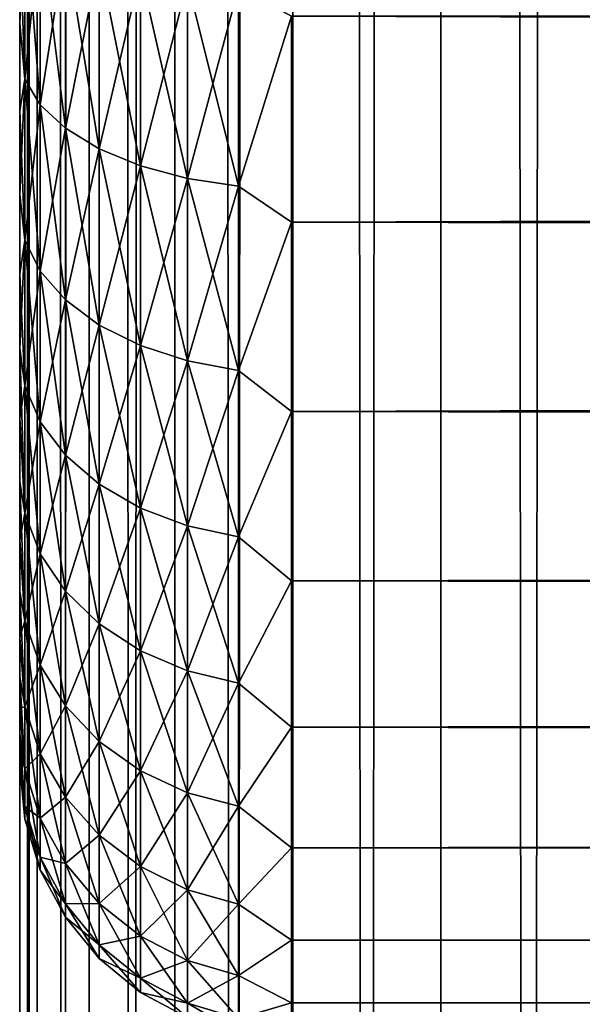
# Model space of a CAD drawing. Extents: x -265 to 265, y 0 to 1307.
# Tile 174 of 256: x -265 to -261, y 708 to 715. Entities that reach past the tile are written whole.
import ezdxf

# ---------------------------------------------------------------- set-up
doc = ezdxf.new("R2010")
doc.units = 0
doc.header["$LTSCALE"] = 81.481481
for name, color, linetype in [('34', 7, 'CONTINUOUS'), ('36', 7, 'CONTINUOUS'), ('38', 7, 'CONTINUOUS'), ('83', 7, 'CONTINUOUS'), ('84', 7, 'CONTINUOUS')]:
    doc.layers.add(name, color=color, linetype=linetype)

msp = doc.modelspace()

# ---------------------------------------------------------------- linework, layer by layer
at = {"layer": '34', "color": 7, "linetype": 'CONTINUOUS'}
for points in [[(-265, 714.9679, 36.7156), (-265, 715.6382, 37.0512), (-265, 714.9679, 18.2844), (-265, 714.9679, 36.7156)], [(-265, 714.9679, 18.2844), (-265, 715.6382, 37.0512), (-265, 715.6382, 17.9488), (-265, 714.9679, 18.2844)], [(-265, 714.3233, 36.3332), (-265, 714.9679, 36.7156), (-265, 714.3233, 18.6668), (-265, 714.3233, 36.3332)], [(-265, 714.3233, 18.6668), (-265, 714.9679, 36.7156), (-265, 714.9679, 18.2844), (-265, 714.3233, 18.6668)], [(-265, 713.7076, 35.9057), (-265, 714.3233, 36.3332), (-265, 713.7076, 19.0943), (-265, 713.7076, 35.9057)], [(-265, 713.7076, 19.0943), (-265, 714.3233, 36.3332), (-265, 714.3233, 18.6668), (-265, 713.7076, 19.0943)], [(-265, 713.124, 35.4354), (-265, 713.7076, 35.9057), (-265, 713.124, 19.5646), (-265, 713.124, 35.4354)], [(-265, 713.124, 19.5646), (-265, 713.7076, 35.9057), (-265, 713.7076, 19.0943), (-265, 713.124, 19.5646)], [(-265, 712.5754, 34.9246), (-265, 713.124, 35.4354), (-265, 712.5754, 20.0754), (-265, 712.5754, 34.9246)], [(-265, 712.5754, 20.0754), (-265, 713.124, 35.4354), (-265, 713.124, 19.5646), (-265, 712.5754, 20.0754)], [(-265, 712.0646, 34.3761), (-265, 712.5754, 34.9246), (-265, 712.0646, 20.6239), (-265, 712.0646, 34.3761)], [(-265, 712.0646, 20.6239), (-265, 712.5754, 34.9246), (-265, 712.5754, 20.0754), (-265, 712.0646, 20.6239)], [(-265, 711.5943, 33.7924), (-265, 712.0646, 34.3761), (-265, 711.5943, 21.2076), (-265, 711.5943, 33.7924)], [(-265, 711.5943, 21.2076), (-265, 712.0646, 34.3761), (-265, 712.0646, 20.6239), (-265, 711.5943, 21.2076)], [(-265, 711.1668, 33.1767), (-265, 711.5943, 33.7924), (-265, 711.1668, 21.8233), (-265, 711.1668, 33.1767)], [(-265, 711.1668, 21.8233), (-265, 711.5943, 33.7924), (-265, 711.5943, 21.2076), (-265, 711.1668, 21.8233)], [(-265, 710.7844, 32.5321), (-265, 711.1668, 33.1767), (-265, 710.7844, 22.4679), (-265, 710.7844, 32.5321)], [(-265, 710.7844, 22.4679), (-265, 711.1668, 33.1767), (-265, 711.1668, 21.8233), (-265, 710.7844, 22.4679)], [(-265, 710.4489, 31.8619), (-265, 710.7844, 32.5321), (-265, 710.4489, 23.1381), (-265, 710.4489, 31.8619)], [(-265, 710.4489, 23.1381), (-265, 710.7844, 32.5321), (-265, 710.7844, 22.4679), (-265, 710.4489, 23.1381)], [(-265, 710.162, 31.1694), (-265, 710.4489, 31.8619), (-265, 710.162, 23.8306), (-265, 710.162, 31.1694)], [(-265, 710.162, 23.8306), (-265, 710.4489, 31.8619), (-265, 710.4489, 23.1381), (-265, 710.162, 23.8306)], [(-265, 709.9253, 30.4582), (-265, 710.162, 31.1694), (-265, 709.9253, 24.5418), (-265, 709.9253, 30.4582)], [(-265, 709.9253, 24.5418), (-265, 710.162, 31.1694), (-265, 710.162, 23.8306), (-265, 709.9253, 24.5418)], [(-265, 709.74, 29.7319), (-265, 709.9253, 30.4582), (-265, 709.74, 25.2681), (-265, 709.74, 29.7319)], [(-265, 709.74, 25.2681), (-265, 709.9253, 30.4582), (-265, 709.9253, 24.5418), (-265, 709.74, 25.2681)], [(-265, 709.6069, 28.9943), (-265, 709.74, 29.7319), (-265, 709.6069, 26.0057), (-265, 709.6069, 28.9943)], [(-265, 709.6069, 26.0057), (-265, 709.74, 29.7319), (-265, 709.74, 25.2681), (-265, 709.6069, 26.0057)], [(-265, 709.5268, 28.2491), (-265, 709.6069, 28.9943), (-265, 709.5268, 26.7509), (-265, 709.5268, 28.2491)], [(-265, 709.5268, 26.7509), (-265, 709.6069, 28.9943), (-265, 709.6069, 26.0057), (-265, 709.5268, 26.7509)], [(-265, 709.5, 27.5), (-265, 709.5268, 28.2491), (-265, 709.5268, 26.7509), (-265, 709.5, 27.5)]]:
    msp.add_3dface(points, dxfattribs=at)
at = {"layer": '36', "color": 7, "linetype": 'CONTINUOUS'}
for points in [[(-263, 713.5052, 16.8198), (-263, 715.02, 16.0349), (263, 713.5052, 16.8198), (-263, 713.5052, 16.8198)], [(263, 713.5052, 16.8198), (-263, 715.02, 16.0349), (263, 715.02, 16.0349), (263, 713.5052, 16.8198)], [(-263, 715.02, 38.9651), (-263, 713.5052, 38.1802), (263, 715.02, 38.9651), (-263, 715.02, 38.9651)], [(263, 715.02, 38.9651), (-263, 713.5052, 38.1802), (263, 713.5052, 38.1802), (263, 715.02, 38.9651)], [(-263, 712.1114, 17.8036), (-263, 713.5052, 16.8198), (263, 712.1114, 17.8036), (-263, 712.1114, 17.8036)], [(263, 712.1114, 17.8036), (-263, 713.5052, 16.8198), (263, 713.5052, 16.8198), (263, 712.1114, 17.8036)], [(-263, 713.5052, 38.1802), (-263, 712.1114, 37.1964), (263, 713.5052, 38.1802), (-263, 713.5052, 38.1802)], [(263, 713.5052, 38.1802), (-263, 712.1114, 37.1964), (263, 712.1114, 37.1964), (263, 713.5052, 38.1802)], [(-263, 710.8646, 18.9681), (-263, 712.1114, 17.8036), (263, 710.8646, 18.9681), (-263, 710.8646, 18.9681)], [(263, 710.8646, 18.9681), (-263, 712.1114, 17.8036), (263, 712.1114, 17.8036), (263, 710.8646, 18.9681)], [(-263, 712.1114, 37.1964), (-263, 710.8646, 36.0319), (263, 712.1114, 37.1964), (-263, 712.1114, 37.1964)], [(263, 712.1114, 37.1964), (-263, 710.8646, 36.0319), (263, 710.8646, 36.0319), (263, 712.1114, 37.1964)], [(-263, 709.7879, 20.2915), (-263, 710.8646, 18.9681), (263, 709.7879, 20.2915), (-263, 709.7879, 20.2915)], [(263, 709.7879, 20.2915), (-263, 710.8646, 18.9681), (263, 710.8646, 18.9681), (263, 709.7879, 20.2915)], [(-263, 710.8646, 36.0319), (-263, 709.7879, 34.7085), (263, 710.8646, 36.0319), (-263, 710.8646, 36.0319)], [(263, 710.8646, 36.0319), (-263, 709.7879, 34.7085), (263, 709.7879, 34.7085), (263, 710.8646, 36.0319)], [(-263, 708.9014, 21.7492), (-263, 709.7879, 20.2915), (263, 708.9014, 21.7492), (-263, 708.9014, 21.7492)], [(263, 708.9014, 21.7492), (-263, 709.7879, 20.2915), (263, 709.7879, 20.2915), (263, 708.9014, 21.7492)], [(-263, 709.7879, 34.7085), (-263, 708.9014, 33.2508), (263, 709.7879, 34.7085), (-263, 709.7879, 34.7085)], [(263, 709.7879, 34.7085), (-263, 708.9014, 33.2508), (263, 708.9014, 33.2508), (263, 709.7879, 34.7085)], [(-263, 708.2217, 23.314), (-263, 708.9014, 21.7492), (263, 708.2217, 23.314), (-263, 708.2217, 23.314)], [(263, 708.2217, 23.314), (-263, 708.9014, 21.7492), (263, 708.9014, 21.7492), (263, 708.2217, 23.314)], [(-263, 708.9014, 33.2508), (-263, 708.2217, 31.686), (263, 708.9014, 33.2508), (-263, 708.9014, 33.2508)], [(263, 708.9014, 33.2508), (-263, 708.2217, 31.686), (263, 708.2217, 31.686), (263, 708.9014, 33.2508)], [(-263, 707.7614, 24.9568), (-263, 708.2217, 23.314), (263, 707.7614, 24.9568), (-263, 707.7614, 24.9568)], [(263, 707.7614, 24.9568), (-263, 708.2217, 23.314), (263, 708.2217, 23.314), (263, 707.7614, 24.9568)], [(-263, 708.2217, 31.686), (-263, 707.7614, 30.0432), (263, 708.2217, 31.686), (-263, 708.2217, 31.686)], [(263, 708.2217, 31.686), (-263, 707.7614, 30.0432), (263, 707.7614, 30.0432), (263, 708.2217, 31.686)], [(-263, 707.5291, 26.647), (-263, 707.7614, 24.9568), (263, 707.5291, 26.647), (-263, 707.5291, 26.647)], [(263, 707.5291, 26.647), (-263, 707.7614, 24.9568), (263, 707.7614, 24.9568), (263, 707.5291, 26.647)], [(-263, 707.7614, 30.0432), (-263, 707.5291, 28.353), (263, 707.7614, 30.0432), (-263, 707.7614, 30.0432)], [(263, 707.7614, 30.0432), (-263, 707.5291, 28.353), (263, 707.5291, 28.353), (263, 707.7614, 30.0432)]]:
    msp.add_3dface(points, dxfattribs=at)
at = {"layer": '38', "color": 7, "linetype": 'CONTINUOUS'}
for points in [[(-265, 715.6382, 37.0512), (-265, 714.9679, 36.7156), (-264.962, 715.8334, 37.5591), (-265, 715.6382, 37.0512)], [(-264.962, 715.8334, 37.5591), (-265, 714.9679, 36.7156), (-264.962, 714.5561, 36.9292), (-264.962, 715.8334, 37.5591)], [(-264.962, 714.5561, 18.0708), (-265, 715.6382, 17.9488), (-264.962, 715.8334, 17.4409), (-264.962, 714.5561, 18.0708)], [(-264.962, 715.8334, 37.5591), (-264.962, 714.5561, 36.9292), (-264.8485, 715.6896, 37.9062), (-264.962, 715.8334, 37.5591)], [(-264.962, 714.5561, 18.0708), (-264.962, 715.8334, 17.4409), (-264.8485, 714.3682, 17.7455), (-264.962, 714.5561, 18.0708)], [(-264.8485, 714.3682, 17.7455), (-264.962, 715.8334, 17.4409), (-264.8485, 715.6896, 17.0938), (-264.8485, 714.3682, 17.7455)], [(-264.8485, 715.6896, 37.9062), (-264.962, 714.5561, 36.9292), (-264.8485, 714.3682, 37.2545), (-264.8485, 715.6896, 37.9062)], [(-264.8485, 715.6896, 37.9062), (-264.8485, 714.3682, 37.2545), (-264.6638, 715.5571, 38.2261), (-264.8485, 715.6896, 37.9062)], [(-264.8485, 714.3682, 17.7455), (-264.8485, 715.6896, 17.0938), (-264.6638, 714.1951, 17.4456), (-264.8485, 714.3682, 17.7455)], [(-264.6638, 714.1951, 17.4456), (-264.8485, 715.6896, 17.0938), (-264.6638, 715.5571, 16.7739), (-264.6638, 714.1951, 17.4456)], [(-265, 714.9679, 18.2844), (-265, 715.6382, 17.9488), (-264.962, 714.5561, 18.0708), (-265, 714.9679, 18.2844)], [(-264.6638, 715.5571, 38.2261), (-264.8485, 714.3682, 37.2545), (-264.6638, 714.1951, 37.5544), (-264.6638, 715.5571, 38.2261)], [(-264.6638, 715.5571, 38.2261), (-264.6638, 714.1951, 37.5544), (-264.415, 715.4409, 38.5065), (-264.6638, 715.5571, 38.2261)], [(-264.6638, 714.1951, 17.4456), (-264.6638, 715.5571, 16.7739), (-264.415, 714.0433, 17.1827), (-264.6638, 714.1951, 17.4456)], [(-264.415, 714.0433, 17.1827), (-264.6638, 715.5571, 16.7739), (-264.415, 715.4409, 16.4935), (-264.415, 714.0433, 17.1827)], [(-264.415, 715.4409, 38.5065), (-264.6638, 714.1951, 37.5544), (-264.415, 714.0433, 37.8173), (-264.415, 715.4409, 38.5065)], [(-264.415, 715.4409, 38.5065), (-264.415, 714.0433, 37.8173), (-264.1118, 715.3456, 38.7367), (-264.415, 715.4409, 38.5065)], [(-264.415, 714.0433, 17.1827), (-264.415, 715.4409, 16.4935), (-264.1118, 713.9187, 16.967), (-264.415, 714.0433, 17.1827)], [(-264.1118, 713.9187, 16.967), (-264.415, 715.4409, 16.4935), (-264.1118, 715.3456, 16.2633), (-264.1118, 713.9187, 16.967)], [(-264.1118, 715.3456, 38.7367), (-264.415, 714.0433, 37.8173), (-264.1118, 713.9187, 38.033), (-264.1118, 715.3456, 38.7367)], [(-264.1118, 715.3456, 38.7367), (-264.1118, 713.9187, 38.033), (-263.7657, 715.2748, 38.9077), (-264.1118, 715.3456, 38.7367)], [(-264.1118, 713.9187, 16.967), (-264.1118, 715.3456, 16.2633), (-263.7657, 713.8262, 16.8067), (-264.1118, 713.9187, 16.967)], [(-263.7657, 713.8262, 16.8067), (-264.1118, 715.3456, 16.2633), (-263.7657, 715.2748, 16.0923), (-263.7657, 713.8262, 16.8067)], [(-263.7657, 715.2748, 38.9077), (-264.1118, 713.9187, 38.033), (-263.7657, 713.8262, 38.1933), (-263.7657, 715.2748, 38.9077)], [(-263.7657, 715.2748, 38.9077), (-263.7657, 713.8262, 38.1933), (-263.3902, 715.2312, 39.013), (-263.7657, 715.2748, 38.9077)], [(-263.7657, 713.8262, 16.8067), (-263.7657, 715.2748, 16.0923), (-263.3902, 713.7692, 16.708), (-263.7657, 713.8262, 16.8067)], [(-263.3902, 713.7692, 16.708), (-263.7657, 715.2748, 16.0923), (-263.3902, 715.2312, 15.987), (-263.3902, 713.7692, 16.708)], [(-263.3902, 715.2312, 39.013), (-263.7657, 713.8262, 38.1933), (-263.3902, 713.7692, 38.292), (-263.3902, 715.2312, 39.013)], [(-263, 715.02, 16.0349), (-263.3902, 713.7692, 16.708), (-263.3902, 715.2312, 15.987), (-263, 715.02, 16.0349)], [(-263, 715.02, 38.9651), (-263.3902, 715.2312, 39.013), (-263.3902, 713.7692, 38.292), (-263, 715.02, 38.9651)], [(-263, 715.02, 16.0349), (-263, 713.5052, 16.8198), (-263.3902, 713.7692, 16.708), (-263, 715.02, 16.0349)], [(-263, 713.5052, 38.1802), (-263, 715.02, 38.9651), (-263.3902, 713.7692, 38.292), (-263, 713.5052, 38.1802)], [(-265, 714.9679, 36.7156), (-265, 714.3233, 36.3332), (-264.962, 714.5561, 36.9292), (-265, 714.9679, 36.7156)], [(-265, 714.3233, 18.6668), (-265, 714.9679, 18.2844), (-264.962, 714.5561, 18.0708), (-265, 714.3233, 18.6668)], [(-265, 714.3233, 36.3332), (-265, 713.7076, 35.9057), (-264.962, 714.5561, 36.9292), (-265, 714.3233, 36.3332)], [(-264.962, 714.5561, 36.9292), (-265, 713.7076, 35.9057), (-264.962, 713.3719, 36.1379), (-264.962, 714.5561, 36.9292)], [(-264.962, 713.3719, 18.8621), (-265, 714.3233, 18.6668), (-264.962, 714.5561, 18.0708), (-264.962, 713.3719, 18.8621)], [(-264.962, 714.5561, 36.9292), (-264.962, 713.3719, 36.1379), (-264.8485, 714.3682, 37.2545), (-264.962, 714.5561, 36.9292)], [(-264.962, 713.3719, 18.8621), (-264.962, 714.5561, 18.0708), (-264.8485, 713.1432, 18.564), (-264.962, 713.3719, 18.8621)], [(-264.8485, 713.1432, 18.564), (-264.962, 714.5561, 18.0708), (-264.8485, 714.3682, 17.7455), (-264.8485, 713.1432, 18.564)], [(-264.8485, 714.3682, 37.2545), (-264.962, 713.3719, 36.1379), (-264.8485, 713.1432, 36.436), (-264.8485, 714.3682, 37.2545)], [(-264.8485, 714.3682, 37.2545), (-264.8485, 713.1432, 36.436), (-264.6638, 714.1951, 37.5544), (-264.8485, 714.3682, 37.2545)], [(-264.8485, 713.1432, 18.564), (-264.8485, 714.3682, 17.7455), (-264.6638, 712.9324, 18.2893), (-264.8485, 713.1432, 18.564)], [(-264.6638, 712.9324, 18.2893), (-264.8485, 714.3682, 17.7455), (-264.6638, 714.1951, 17.4456), (-264.6638, 712.9324, 18.2893)], [(-265, 713.7076, 19.0943), (-265, 714.3233, 18.6668), (-264.962, 713.3719, 18.8621), (-265, 713.7076, 19.0943)], [(-264.6638, 714.1951, 37.5544), (-264.8485, 713.1432, 36.436), (-264.6638, 712.9324, 36.7107), (-264.6638, 714.1951, 37.5544)], [(-264.6638, 714.1951, 37.5544), (-264.6638, 712.9324, 36.7107), (-264.415, 714.0433, 37.8173), (-264.6638, 714.1951, 37.5544)], [(-264.6638, 712.9324, 18.2893), (-264.6638, 714.1951, 17.4456), (-264.415, 712.7476, 18.0485), (-264.6638, 712.9324, 18.2893)], [(-264.415, 712.7476, 18.0485), (-264.6638, 714.1951, 17.4456), (-264.415, 714.0433, 17.1827), (-264.415, 712.7476, 18.0485)], [(-264.415, 714.0433, 37.8173), (-264.6638, 712.9324, 36.7107), (-264.415, 712.7476, 36.9515), (-264.415, 714.0433, 37.8173)], [(-264.415, 714.0433, 37.8173), (-264.415, 712.7476, 36.9515), (-264.1118, 713.9187, 38.033), (-264.415, 714.0433, 37.8173)], [(-264.415, 712.7476, 18.0485), (-264.415, 714.0433, 17.1827), (-264.1118, 712.5959, 17.8508), (-264.415, 712.7476, 18.0485)], [(-264.1118, 712.5959, 17.8508), (-264.415, 714.0433, 17.1827), (-264.1118, 713.9187, 16.967), (-264.1118, 712.5959, 17.8508)], [(-264.1118, 713.9187, 38.033), (-264.415, 712.7476, 36.9515), (-264.1118, 712.5959, 37.1492), (-264.1118, 713.9187, 38.033)], [(-264.1118, 713.9187, 38.033), (-264.1118, 712.5959, 37.1492), (-263.7657, 713.8262, 38.1933), (-264.1118, 713.9187, 38.033)], [(-264.1118, 712.5959, 17.8508), (-264.1118, 713.9187, 16.967), (-263.7657, 712.4833, 17.704), (-264.1118, 712.5959, 17.8508)], [(-263.7657, 712.4833, 17.704), (-264.1118, 713.9187, 16.967), (-263.7657, 713.8262, 16.8067), (-263.7657, 712.4833, 17.704)], [(-263.7657, 713.8262, 38.1933), (-264.1118, 712.5959, 37.1492), (-263.7657, 712.4833, 37.296), (-263.7657, 713.8262, 38.1933)], [(-263.7657, 713.8262, 38.1933), (-263.7657, 712.4833, 37.296), (-263.3902, 713.7692, 38.292), (-263.7657, 713.8262, 38.1933)], [(-263.7657, 712.4833, 17.704), (-263.7657, 713.8262, 16.8067), (-263.3902, 712.4139, 17.6136), (-263.7657, 712.4833, 17.704)], [(-263.3902, 712.4139, 17.6136), (-263.7657, 713.8262, 16.8067), (-263.3902, 713.7692, 16.708), (-263.3902, 712.4139, 17.6136)], [(-263.3902, 713.7692, 38.292), (-263.7657, 712.4833, 37.296), (-263.3902, 712.4139, 37.3864), (-263.3902, 713.7692, 38.292)], [(-263, 713.5052, 16.8198), (-263.3902, 712.4139, 17.6136), (-263.3902, 713.7692, 16.708), (-263, 713.5052, 16.8198)], [(-263, 713.5052, 38.1802), (-263.3902, 713.7692, 38.292), (-263.3902, 712.4139, 37.3864), (-263, 713.5052, 38.1802)], [(-265, 713.7076, 35.9057), (-265, 713.124, 35.4354), (-264.962, 713.3719, 36.1379), (-265, 713.7076, 35.9057)], [(-265, 713.124, 19.5646), (-265, 713.7076, 19.0943), (-264.962, 713.3719, 18.8621), (-265, 713.124, 19.5646)], [(-263, 713.5052, 16.8198), (-263, 712.1114, 17.8036), (-263.3902, 712.4139, 17.6136), (-263, 713.5052, 16.8198)], [(-263, 712.1114, 37.1964), (-263, 713.5052, 38.1802), (-263.3902, 712.4139, 37.3864), (-263, 712.1114, 37.1964)], [(-265, 713.124, 35.4354), (-265, 712.5754, 34.9246), (-264.962, 713.3719, 36.1379), (-265, 713.124, 35.4354)], [(-264.962, 713.3719, 36.1379), (-265, 712.5754, 34.9246), (-264.962, 712.3011, 35.1989), (-264.962, 713.3719, 36.1379)], [(-264.962, 712.3011, 19.8011), (-265, 713.124, 19.5646), (-264.962, 713.3719, 18.8621), (-264.962, 712.3011, 19.8011)], [(-264.962, 713.3719, 36.1379), (-264.962, 712.3011, 35.1989), (-264.8485, 713.1432, 36.436), (-264.962, 713.3719, 36.1379)], [(-264.962, 712.3011, 19.8011), (-264.962, 713.3719, 18.8621), (-264.8485, 712.0355, 19.5355), (-264.962, 712.3011, 19.8011)], [(-264.8485, 712.0355, 19.5355), (-264.962, 713.3719, 18.8621), (-264.8485, 713.1432, 18.564), (-264.8485, 712.0355, 19.5355)], [(-265, 712.5754, 20.0754), (-265, 713.124, 19.5646), (-264.962, 712.3011, 19.8011), (-265, 712.5754, 20.0754)], [(-264.8485, 713.1432, 36.436), (-264.962, 712.3011, 35.1989), (-264.8485, 712.0355, 35.4645), (-264.8485, 713.1432, 36.436)], [(-264.8485, 713.1432, 36.436), (-264.8485, 712.0355, 35.4645), (-264.6638, 712.9324, 36.7107), (-264.8485, 713.1432, 36.436)], [(-264.8485, 712.0355, 19.5355), (-264.8485, 713.1432, 18.564), (-264.6638, 711.7906, 19.2906), (-264.8485, 712.0355, 19.5355)], [(-264.6638, 711.7906, 19.2906), (-264.8485, 713.1432, 18.564), (-264.6638, 712.9324, 18.2893), (-264.6638, 711.7906, 19.2906)], [(-264.6638, 712.9324, 36.7107), (-264.8485, 712.0355, 35.4645), (-264.6638, 711.7906, 35.7094), (-264.6638, 712.9324, 36.7107)], [(-264.6638, 712.9324, 36.7107), (-264.6638, 711.7906, 35.7094), (-264.415, 712.7476, 36.9515), (-264.6638, 712.9324, 36.7107)], [(-264.6638, 711.7906, 19.2906), (-264.6638, 712.9324, 18.2893), (-264.415, 711.576, 19.076), (-264.6638, 711.7906, 19.2906)], [(-264.415, 711.576, 19.076), (-264.6638, 712.9324, 18.2893), (-264.415, 712.7476, 18.0485), (-264.415, 711.576, 19.076)], [(-264.415, 712.7476, 36.9515), (-264.6638, 711.7906, 35.7094), (-264.415, 711.576, 35.924), (-264.415, 712.7476, 36.9515)], [(-264.415, 712.7476, 36.9515), (-264.415, 711.576, 35.924), (-264.1118, 712.5959, 37.1492), (-264.415, 712.7476, 36.9515)], [(-264.415, 711.576, 19.076), (-264.415, 712.7476, 18.0485), (-264.1118, 711.3998, 18.8998), (-264.415, 711.576, 19.076)], [(-264.1118, 711.3998, 18.8998), (-264.415, 712.7476, 18.0485), (-264.1118, 712.5959, 17.8508), (-264.1118, 711.3998, 18.8998)], [(-265, 712.5754, 34.9246), (-265, 712.0646, 34.3761), (-264.962, 712.3011, 35.1989), (-265, 712.5754, 34.9246)], [(-265, 712.0646, 20.6239), (-265, 712.5754, 20.0754), (-264.962, 711.3621, 20.8719), (-265, 712.0646, 20.6239)], [(-264.962, 711.3621, 20.8719), (-265, 712.5754, 20.0754), (-264.962, 712.3011, 19.8011), (-264.962, 711.3621, 20.8719)], [(-264.1118, 712.5959, 37.1492), (-264.415, 711.576, 35.924), (-264.1118, 711.3998, 36.1002), (-264.1118, 712.5959, 37.1492)], [(-264.1118, 712.5959, 37.1492), (-264.1118, 711.3998, 36.1002), (-263.7657, 712.4833, 37.296), (-264.1118, 712.5959, 37.1492)], [(-264.1118, 711.3998, 18.8998), (-264.1118, 712.5959, 17.8508), (-263.7657, 711.2689, 18.7689), (-264.1118, 711.3998, 18.8998)], [(-263.7657, 711.2689, 18.7689), (-264.1118, 712.5959, 17.8508), (-263.7657, 712.4833, 17.704), (-263.7657, 711.2689, 18.7689)], [(-263.7657, 712.4833, 37.296), (-264.1118, 711.3998, 36.1002), (-263.7657, 711.2689, 36.2311), (-263.7657, 712.4833, 37.296)], [(-263.7657, 712.4833, 37.296), (-263.7657, 711.2689, 36.2311), (-263.3902, 712.4139, 37.3864), (-263.7657, 712.4833, 37.296)], [(-263.7657, 711.2689, 18.7689), (-263.7657, 712.4833, 17.704), (-263.3902, 711.1883, 18.6883), (-263.7657, 711.2689, 18.7689)], [(-263.3902, 711.1883, 18.6883), (-263.7657, 712.4833, 17.704), (-263.3902, 712.4139, 17.6136), (-263.3902, 711.1883, 18.6883)], [(-263.3902, 712.4139, 37.3864), (-263.7657, 711.2689, 36.2311), (-263.3902, 711.1883, 36.3117), (-263.3902, 712.4139, 37.3864)], [(-263, 712.1114, 17.8036), (-263.3902, 711.1883, 18.6883), (-263.3902, 712.4139, 17.6136), (-263, 712.1114, 17.8036)], [(-263, 712.1114, 37.1964), (-263.3902, 712.4139, 37.3864), (-263.3902, 711.1883, 36.3117), (-263, 712.1114, 37.1964)], [(-264.962, 712.3011, 35.1989), (-265, 712.0646, 34.3761), (-264.962, 711.3621, 34.1281), (-264.962, 712.3011, 35.1989)], [(-264.962, 712.3011, 35.1989), (-264.962, 711.3621, 34.1281), (-264.8485, 712.0355, 35.4645), (-264.962, 712.3011, 35.1989)], [(-264.962, 711.3621, 20.8719), (-264.962, 712.3011, 19.8011), (-264.8485, 711.064, 20.6432), (-264.962, 711.3621, 20.8719)], [(-264.8485, 711.064, 20.6432), (-264.962, 712.3011, 19.8011), (-264.8485, 712.0355, 19.5355), (-264.8485, 711.064, 20.6432)], [(-263, 712.1114, 17.8036), (-263, 710.8646, 18.9681), (-263.3902, 711.1883, 18.6883), (-263, 712.1114, 17.8036)], [(-263, 710.8646, 36.0319), (-263, 712.1114, 37.1964), (-263.3902, 711.1883, 36.3117), (-263, 710.8646, 36.0319)], [(-265, 712.0646, 34.3761), (-265, 711.5943, 33.7924), (-264.962, 711.3621, 34.1281), (-265, 712.0646, 34.3761)], [(-265, 711.5943, 21.2076), (-265, 712.0646, 20.6239), (-264.962, 711.3621, 20.8719), (-265, 711.5943, 21.2076)], [(-264.8485, 712.0355, 35.4645), (-264.962, 711.3621, 34.1281), (-264.8485, 711.064, 34.3568), (-264.8485, 712.0355, 35.4645)], [(-264.8485, 712.0355, 35.4645), (-264.8485, 711.064, 34.3568), (-264.6638, 711.7906, 35.7094), (-264.8485, 712.0355, 35.4645)], [(-264.8485, 711.064, 20.6432), (-264.8485, 712.0355, 19.5355), (-264.6638, 710.7893, 20.4324), (-264.8485, 711.064, 20.6432)], [(-264.6638, 710.7893, 20.4324), (-264.8485, 712.0355, 19.5355), (-264.6638, 711.7906, 19.2906), (-264.6638, 710.7893, 20.4324)], [(-264.6638, 711.7906, 35.7094), (-264.8485, 711.064, 34.3568), (-264.6638, 710.7893, 34.5676), (-264.6638, 711.7906, 35.7094)], [(-264.6638, 711.7906, 35.7094), (-264.6638, 710.7893, 34.5676), (-264.415, 711.576, 35.924), (-264.6638, 711.7906, 35.7094)], [(-264.6638, 710.7893, 20.4324), (-264.6638, 711.7906, 19.2906), (-264.415, 710.5485, 20.2476), (-264.6638, 710.7893, 20.4324)], [(-264.415, 710.5485, 20.2476), (-264.6638, 711.7906, 19.2906), (-264.415, 711.576, 19.076), (-264.415, 710.5485, 20.2476)], [(-265, 711.5943, 33.7924), (-265, 711.1668, 33.1767), (-264.962, 711.3621, 34.1281), (-265, 711.5943, 33.7924)], [(-265, 711.1668, 21.8233), (-265, 711.5943, 21.2076), (-264.962, 710.5708, 22.0561), (-265, 711.1668, 21.8233)], [(-264.962, 710.5708, 22.0561), (-265, 711.5943, 21.2076), (-264.962, 711.3621, 20.8719), (-264.962, 710.5708, 22.0561)], [(-264.415, 711.576, 35.924), (-264.6638, 710.7893, 34.5676), (-264.415, 710.5485, 34.7524), (-264.415, 711.576, 35.924)], [(-264.415, 711.576, 35.924), (-264.415, 710.5485, 34.7524), (-264.1118, 711.3998, 36.1002), (-264.415, 711.576, 35.924)], [(-264.415, 710.5485, 20.2476), (-264.415, 711.576, 19.076), (-264.1118, 710.3508, 20.0959), (-264.415, 710.5485, 20.2476)], [(-264.1118, 710.3508, 20.0959), (-264.415, 711.576, 19.076), (-264.1118, 711.3998, 18.8998), (-264.1118, 710.3508, 20.0959)], [(-264.1118, 711.3998, 36.1002), (-264.415, 710.5485, 34.7524), (-264.1118, 710.3508, 34.9041), (-264.1118, 711.3998, 36.1002)], [(-264.1118, 711.3998, 36.1002), (-264.1118, 710.3508, 34.9041), (-263.7657, 711.2689, 36.2311), (-264.1118, 711.3998, 36.1002)], [(-264.1118, 710.3508, 20.0959), (-264.1118, 711.3998, 18.8998), (-263.7657, 710.204, 19.9833), (-264.1118, 710.3508, 20.0959)], [(-263.7657, 710.204, 19.9833), (-264.1118, 711.3998, 18.8998), (-263.7657, 711.2689, 18.7689), (-263.7657, 710.204, 19.9833)], [(-264.962, 711.3621, 34.1281), (-265, 711.1668, 33.1767), (-264.962, 710.5708, 32.9439), (-264.962, 711.3621, 34.1281)], [(-264.962, 711.3621, 34.1281), (-264.962, 710.5708, 32.9439), (-264.8485, 711.064, 34.3568), (-264.962, 711.3621, 34.1281)], [(-264.962, 710.5708, 22.0561), (-264.962, 711.3621, 20.8719), (-264.8485, 710.2455, 21.8682), (-264.962, 710.5708, 22.0561)], [(-264.8485, 710.2455, 21.8682), (-264.962, 711.3621, 20.8719), (-264.8485, 711.064, 20.6432), (-264.8485, 710.2455, 21.8682)], [(-263.7657, 711.2689, 36.2311), (-264.1118, 710.3508, 34.9041), (-263.7657, 710.204, 35.0167), (-263.7657, 711.2689, 36.2311)], [(-263.7657, 711.2689, 36.2311), (-263.7657, 710.204, 35.0167), (-263.3902, 711.1883, 36.3117), (-263.7657, 711.2689, 36.2311)], [(-263.7657, 710.204, 19.9833), (-263.7657, 711.2689, 18.7689), (-263.3902, 710.1136, 19.9139), (-263.7657, 710.204, 19.9833)], [(-263.3902, 710.1136, 19.9139), (-263.7657, 711.2689, 18.7689), (-263.3902, 711.1883, 18.6883), (-263.3902, 710.1136, 19.9139)], [(-265, 711.1668, 33.1767), (-265, 710.7844, 32.5321), (-264.962, 710.5708, 32.9439), (-265, 711.1668, 33.1767)], [(-265, 710.7844, 22.4679), (-265, 711.1668, 21.8233), (-264.962, 710.5708, 22.0561), (-265, 710.7844, 22.4679)], [(-263.3902, 711.1883, 36.3117), (-263.7657, 710.204, 35.0167), (-263.3902, 710.1136, 35.0861), (-263.3902, 711.1883, 36.3117)], [(-263, 710.8646, 18.9681), (-263.3902, 710.1136, 19.9139), (-263.3902, 711.1883, 18.6883), (-263, 710.8646, 18.9681)], [(-263, 710.8646, 36.0319), (-263.3902, 711.1883, 36.3117), (-263.3902, 710.1136, 35.0861), (-263, 710.8646, 36.0319)], [(-264.8485, 711.064, 34.3568), (-264.962, 710.5708, 32.9439), (-264.8485, 710.2455, 33.1318), (-264.8485, 711.064, 34.3568)], [(-264.8485, 711.064, 34.3568), (-264.8485, 710.2455, 33.1318), (-264.6638, 710.7893, 34.5676), (-264.8485, 711.064, 34.3568)], [(-264.8485, 710.2455, 21.8682), (-264.8485, 711.064, 20.6432), (-264.6638, 709.9456, 21.6951), (-264.8485, 710.2455, 21.8682)], [(-264.6638, 709.9456, 21.6951), (-264.8485, 711.064, 20.6432), (-264.6638, 710.7893, 20.4324), (-264.6638, 709.9456, 21.6951)], [(-263, 710.8646, 18.9681), (-263, 709.7879, 20.2915), (-263.3902, 710.1136, 19.9139), (-263, 710.8646, 18.9681)], [(-263, 709.7879, 34.7085), (-263, 710.8646, 36.0319), (-263.3902, 710.1136, 35.0861), (-263, 709.7879, 34.7085)], [(-265, 710.7844, 32.5321), (-265, 710.4489, 31.8619), (-264.962, 710.5708, 32.9439), (-265, 710.7844, 32.5321)], [(-265, 710.4489, 23.1381), (-265, 710.7844, 22.4679), (-264.962, 709.9409, 23.3334), (-265, 710.4489, 23.1381)], [(-264.962, 709.9409, 23.3334), (-265, 710.7844, 22.4679), (-264.962, 710.5708, 22.0561), (-264.962, 709.9409, 23.3334)], [(-264.6638, 710.7893, 34.5676), (-264.8485, 710.2455, 33.1318), (-264.6638, 709.9456, 33.3049), (-264.6638, 710.7893, 34.5676)], [(-264.6638, 710.7893, 34.5676), (-264.6638, 709.9456, 33.3049), (-264.415, 710.5485, 34.7524), (-264.6638, 710.7893, 34.5676)], [(-264.6638, 709.9456, 21.6951), (-264.6638, 710.7893, 20.4324), (-264.415, 709.6827, 21.5433), (-264.6638, 709.9456, 21.6951)], [(-264.415, 709.6827, 21.5433), (-264.6638, 710.7893, 20.4324), (-264.415, 710.5485, 20.2476), (-264.415, 709.6827, 21.5433)], [(-264.962, 710.5708, 32.9439), (-265, 710.4489, 31.8619), (-264.962, 709.9409, 31.6666), (-264.962, 710.5708, 32.9439)], [(-264.962, 710.5708, 32.9439), (-264.962, 709.9409, 31.6666), (-264.8485, 710.2455, 33.1318), (-264.962, 710.5708, 32.9439)], [(-264.962, 709.9409, 23.3334), (-264.962, 710.5708, 22.0561), (-264.8485, 709.5938, 23.1896), (-264.962, 709.9409, 23.3334)], [(-264.8485, 709.5938, 23.1896), (-264.962, 710.5708, 22.0561), (-264.8485, 710.2455, 21.8682), (-264.8485, 709.5938, 23.1896)], [(-264.415, 710.5485, 34.7524), (-264.6638, 709.9456, 33.3049), (-264.415, 709.6827, 33.4567), (-264.415, 710.5485, 34.7524)], [(-264.415, 710.5485, 34.7524), (-264.415, 709.6827, 33.4567), (-264.1118, 710.3508, 34.9041), (-264.415, 710.5485, 34.7524)], [(-264.415, 709.6827, 21.5433), (-264.415, 710.5485, 20.2476), (-264.1118, 709.467, 21.4187), (-264.415, 709.6827, 21.5433)], [(-264.1118, 709.467, 21.4187), (-264.415, 710.5485, 20.2476), (-264.1118, 710.3508, 20.0959), (-264.1118, 709.467, 21.4187)], [(-265, 710.4489, 31.8619), (-265, 710.162, 31.1694), (-264.962, 709.9409, 31.6666), (-265, 710.4489, 31.8619)], [(-265, 710.162, 23.8306), (-265, 710.4489, 23.1381), (-264.962, 709.9409, 23.3334), (-265, 710.162, 23.8306)], [(-264.1118, 710.3508, 34.9041), (-264.415, 709.6827, 33.4567), (-264.1118, 709.467, 33.5813), (-264.1118, 710.3508, 34.9041)], [(-264.1118, 710.3508, 34.9041), (-264.1118, 709.467, 33.5813), (-263.7657, 710.204, 35.0167), (-264.1118, 710.3508, 34.9041)], [(-264.1118, 709.467, 21.4187), (-264.1118, 710.3508, 20.0959), (-263.7657, 709.3067, 21.3262), (-264.1118, 709.467, 21.4187)], [(-263.7657, 709.3067, 21.3262), (-264.1118, 710.3508, 20.0959), (-263.7657, 710.204, 19.9833), (-263.7657, 709.3067, 21.3262)], [(-264.8485, 710.2455, 33.1318), (-264.962, 709.9409, 31.6666), (-264.8485, 709.5938, 31.8104), (-264.8485, 710.2455, 33.1318)], [(-264.8485, 710.2455, 33.1318), (-264.8485, 709.5938, 31.8104), (-264.6638, 709.9456, 33.3049), (-264.8485, 710.2455, 33.1318)], [(-264.8485, 709.5938, 23.1896), (-264.8485, 710.2455, 21.8682), (-264.6638, 709.2739, 23.0571), (-264.8485, 709.5938, 23.1896)], [(-264.6638, 709.2739, 23.0571), (-264.8485, 710.2455, 21.8682), (-264.6638, 709.9456, 21.6951), (-264.6638, 709.2739, 23.0571)], [(-265, 710.162, 31.1694), (-265, 709.9253, 30.4582), (-264.962, 709.9409, 31.6666), (-265, 710.162, 31.1694)], [(-265, 709.9253, 24.5418), (-265, 710.162, 23.8306), (-264.962, 709.4831, 24.682), (-265, 709.9253, 24.5418)], [(-264.962, 709.4831, 24.682), (-265, 710.162, 23.8306), (-264.962, 709.9409, 23.3334), (-264.962, 709.4831, 24.682)], [(-263.7657, 710.204, 35.0167), (-264.1118, 709.467, 33.5813), (-263.7657, 709.3067, 33.6738), (-263.7657, 710.204, 35.0167)], [(-263.7657, 710.204, 35.0167), (-263.7657, 709.3067, 33.6738), (-263.3902, 710.1136, 35.0861), (-263.7657, 710.204, 35.0167)], [(-263.7657, 709.3067, 21.3262), (-263.7657, 710.204, 19.9833), (-263.3902, 709.208, 21.2692), (-263.7657, 709.3067, 21.3262)], [(-263.3902, 709.208, 21.2692), (-263.7657, 710.204, 19.9833), (-263.3902, 710.1136, 19.9139), (-263.3902, 709.208, 21.2692)], [(-263.3902, 710.1136, 35.0861), (-263.7657, 709.3067, 33.6738), (-263.3902, 709.208, 33.7308), (-263.3902, 710.1136, 35.0861)], [(-263, 709.7879, 20.2915), (-263.3902, 709.208, 21.2692), (-263.3902, 710.1136, 19.9139), (-263, 709.7879, 20.2915)], [(-263, 709.7879, 34.7085), (-263.3902, 710.1136, 35.0861), (-263.3902, 709.208, 33.7308), (-263, 709.7879, 34.7085)], [(-264.962, 709.9409, 31.6666), (-265, 709.9253, 30.4582), (-264.962, 709.4831, 30.318), (-264.962, 709.9409, 31.6666)], [(-265, 709.9253, 30.4582), (-265, 709.74, 29.7319), (-264.962, 709.4831, 30.318), (-265, 709.9253, 30.4582)], [(-265, 709.74, 25.2681), (-265, 709.9253, 24.5418), (-264.962, 709.4831, 24.682), (-265, 709.74, 25.2681)], [(-264.962, 709.9409, 31.6666), (-264.962, 709.4831, 30.318), (-264.8485, 709.5938, 31.8104), (-264.962, 709.9409, 31.6666)], [(-264.962, 709.4831, 24.682), (-264.962, 709.9409, 23.3334), (-264.8485, 709.1202, 24.5848), (-264.962, 709.4831, 24.682)], [(-264.8485, 709.1202, 24.5848), (-264.962, 709.9409, 23.3334), (-264.8485, 709.5938, 23.1896), (-264.8485, 709.1202, 24.5848)], [(-264.6638, 709.9456, 33.3049), (-264.8485, 709.5938, 31.8104), (-264.6638, 709.2739, 31.9429), (-264.6638, 709.9456, 33.3049)], [(-264.6638, 709.9456, 33.3049), (-264.6638, 709.2739, 31.9429), (-264.415, 709.6827, 33.4567), (-264.6638, 709.9456, 33.3049)], [(-264.6638, 709.2739, 23.0571), (-264.6638, 709.9456, 21.6951), (-264.415, 708.9935, 22.9409), (-264.6638, 709.2739, 23.0571)], [(-264.415, 708.9935, 22.9409), (-264.6638, 709.9456, 21.6951), (-264.415, 709.6827, 21.5433), (-264.415, 708.9935, 22.9409)], [(-263, 709.7879, 20.2915), (-263, 708.9014, 21.7492), (-263.3902, 709.208, 21.2692), (-263, 709.7879, 20.2915)], [(-263, 708.9014, 33.2508), (-263, 709.7879, 34.7085), (-263.3902, 709.208, 33.7308), (-263, 708.9014, 33.2508)], [(-265, 709.74, 29.7319), (-265, 709.6069, 28.9943), (-264.962, 709.4831, 30.318), (-265, 709.74, 29.7319)], [(-265, 709.6069, 26.0057), (-265, 709.74, 25.2681), (-264.962, 709.2053, 26.0788), (-265, 709.6069, 26.0057)], [(-264.962, 709.2053, 26.0788), (-265, 709.74, 25.2681), (-264.962, 709.4831, 24.682), (-264.962, 709.2053, 26.0788)], [(-264.415, 709.6827, 33.4567), (-264.6638, 709.2739, 31.9429), (-264.415, 708.9935, 32.0591), (-264.415, 709.6827, 33.4567)], [(-264.415, 709.6827, 33.4567), (-264.415, 708.9935, 32.0591), (-264.1118, 709.467, 33.5813), (-264.415, 709.6827, 33.4567)], [(-264.415, 708.9935, 22.9409), (-264.415, 709.6827, 21.5433), (-264.1118, 708.7633, 22.8456), (-264.415, 708.9935, 22.9409)], [(-264.1118, 708.7633, 22.8456), (-264.415, 709.6827, 21.5433), (-264.1118, 709.467, 21.4187), (-264.1118, 708.7633, 22.8456)], [(-265, 709.6069, 28.9943), (-265, 709.5268, 28.2491), (-264.962, 709.2053, 28.9212), (-265, 709.6069, 28.9943)], [(-264.962, 709.4831, 30.318), (-265, 709.6069, 28.9943), (-264.962, 709.2053, 28.9212), (-264.962, 709.4831, 30.318)], [(-265, 709.5268, 26.7509), (-265, 709.6069, 26.0057), (-264.962, 709.2053, 26.0788), (-265, 709.5268, 26.7509)], [(-264.8485, 709.5938, 31.8104), (-264.962, 709.4831, 30.318), (-264.8485, 709.1202, 30.4152), (-264.8485, 709.5938, 31.8104)], [(-264.8485, 709.5938, 31.8104), (-264.8485, 709.1202, 30.4152), (-264.6638, 709.2739, 31.9429), (-264.8485, 709.5938, 31.8104)], [(-264.8485, 709.1202, 24.5848), (-264.8485, 709.5938, 23.1896), (-264.6638, 708.7858, 24.4952), (-264.8485, 709.1202, 24.5848)], [(-264.6638, 708.7858, 24.4952), (-264.8485, 709.5938, 23.1896), (-264.6638, 709.2739, 23.0571), (-264.6638, 708.7858, 24.4952)], [(-265, 709.5268, 28.2491), (-265, 709.5, 27.5), (-264.962, 709.2053, 28.9212), (-265, 709.5268, 28.2491)], [(-265, 709.5, 27.5), (-265, 709.5268, 26.7509), (-264.962, 709.1121, 27.5), (-265, 709.5, 27.5)], [(-264.962, 709.1121, 27.5), (-265, 709.5268, 26.7509), (-264.962, 709.2053, 26.0788), (-264.962, 709.1121, 27.5)], [(-264.962, 709.2053, 28.9212), (-265, 709.5, 27.5), (-264.962, 709.1121, 27.5), (-264.962, 709.2053, 28.9212)], [(-264.962, 709.4831, 30.318), (-264.962, 709.2053, 28.9212), (-264.8485, 709.1202, 30.4152), (-264.962, 709.4831, 30.318)], [(-264.962, 709.2053, 26.0788), (-264.962, 709.4831, 24.682), (-264.8485, 708.8328, 26.0298), (-264.962, 709.2053, 26.0788)], [(-264.8485, 708.8328, 26.0298), (-264.962, 709.4831, 24.682), (-264.8485, 709.1202, 24.5848), (-264.8485, 708.8328, 26.0298)], [(-264.1118, 709.467, 33.5813), (-264.415, 708.9935, 32.0591), (-264.1118, 708.7633, 32.1544), (-264.1118, 709.467, 33.5813)], [(-264.1118, 709.467, 33.5813), (-264.1118, 708.7633, 32.1544), (-263.7657, 709.3067, 33.6738), (-264.1118, 709.467, 33.5813)], [(-264.1118, 708.7633, 22.8456), (-264.1118, 709.467, 21.4187), (-263.7657, 708.5923, 22.7748), (-264.1118, 708.7633, 22.8456)], [(-263.7657, 708.5923, 22.7748), (-264.1118, 709.467, 21.4187), (-263.7657, 709.3067, 21.3262), (-263.7657, 708.5923, 22.7748)], [(-264.6638, 709.2739, 31.9429), (-264.8485, 709.1202, 30.4152), (-264.6638, 708.7858, 30.5048), (-264.6638, 709.2739, 31.9429)], [(-264.6638, 709.2739, 31.9429), (-264.6638, 708.7858, 30.5048), (-264.415, 708.9935, 32.0591), (-264.6638, 709.2739, 31.9429)], [(-264.6638, 708.7858, 24.4952), (-264.6638, 709.2739, 23.0571), (-264.415, 708.4926, 24.4166), (-264.6638, 708.7858, 24.4952)], [(-264.415, 708.4926, 24.4166), (-264.6638, 709.2739, 23.0571), (-264.415, 708.9935, 22.9409), (-264.415, 708.4926, 24.4166)], [(-263.7657, 709.3067, 33.6738), (-264.1118, 708.7633, 32.1544), (-263.7657, 708.5923, 32.2252), (-263.7657, 709.3067, 33.6738)], [(-263.7657, 709.3067, 33.6738), (-263.7657, 708.5923, 32.2252), (-263.3902, 709.208, 33.7308), (-263.7657, 709.3067, 33.6738)], [(-263.7657, 708.5923, 22.7748), (-263.7657, 709.3067, 21.3262), (-263.3902, 708.487, 22.7312), (-263.7657, 708.5923, 22.7748)], [(-263.3902, 708.487, 22.7312), (-263.7657, 709.3067, 21.3262), (-263.3902, 709.208, 21.2692), (-263.3902, 708.487, 22.7312)], [(-264.962, 709.2053, 28.9212), (-264.962, 709.1121, 27.5), (-264.8485, 708.8328, 28.9702), (-264.962, 709.2053, 28.9212)], [(-264.8485, 709.1202, 30.4152), (-264.962, 709.2053, 28.9212), (-264.8485, 708.8328, 28.9702), (-264.8485, 709.1202, 30.4152)], [(-264.962, 709.1121, 27.5), (-264.962, 709.2053, 26.0788), (-264.8485, 708.7364, 27.5), (-264.962, 709.1121, 27.5)], [(-264.8485, 708.7364, 27.5), (-264.962, 709.2053, 26.0788), (-264.8485, 708.8328, 26.0298), (-264.8485, 708.7364, 27.5)], [(-263.3902, 709.208, 33.7308), (-263.7657, 708.5923, 32.2252), (-263.3902, 708.487, 32.2688), (-263.3902, 709.208, 33.7308)], [(-263, 708.9014, 21.7492), (-263.3902, 708.487, 22.7312), (-263.3902, 709.208, 21.2692), (-263, 708.9014, 21.7492)], [(-263, 708.9014, 33.2508), (-263.3902, 709.208, 33.7308), (-263.3902, 708.487, 32.2688), (-263, 708.9014, 33.2508)], [(-264.8485, 708.8328, 28.9702), (-264.962, 709.1121, 27.5), (-264.8485, 708.7364, 27.5), (-264.8485, 708.8328, 28.9702)], [(-264.8485, 709.1202, 30.4152), (-264.8485, 708.8328, 28.9702), (-264.6638, 708.7858, 30.5048), (-264.8485, 709.1202, 30.4152)], [(-264.8485, 708.8328, 26.0298), (-264.8485, 709.1202, 24.5848), (-264.6638, 708.4895, 25.9846), (-264.8485, 708.8328, 26.0298)], [(-264.6638, 708.4895, 25.9846), (-264.8485, 709.1202, 24.5848), (-264.6638, 708.7858, 24.4952), (-264.6638, 708.4895, 25.9846)], [(-264.415, 708.9935, 32.0591), (-264.6638, 708.7858, 30.5048), (-264.415, 708.4926, 30.5834), (-264.415, 708.9935, 32.0591)], [(-264.415, 708.9935, 32.0591), (-264.415, 708.4926, 30.5834), (-264.1118, 708.7633, 32.1544), (-264.415, 708.9935, 32.0591)], [(-264.415, 708.4926, 24.4166), (-264.415, 708.9935, 22.9409), (-264.1118, 708.2519, 24.3521), (-264.415, 708.4926, 24.4166)], [(-264.1118, 708.2519, 24.3521), (-264.415, 708.9935, 22.9409), (-264.1118, 708.7633, 22.8456), (-264.1118, 708.2519, 24.3521)], [(-263, 708.9014, 21.7492), (-263, 708.2217, 23.314), (-263.3902, 708.487, 22.7312), (-263, 708.9014, 21.7492)], [(-263, 708.2217, 31.686), (-263, 708.9014, 33.2508), (-263.3902, 708.487, 32.2688), (-263, 708.2217, 31.686)], [(-264.8485, 708.8328, 28.9702), (-264.8485, 708.7364, 27.5), (-264.6638, 708.4895, 29.0154), (-264.8485, 708.8328, 28.9702)], [(-264.6638, 708.7858, 30.5048), (-264.8485, 708.8328, 28.9702), (-264.6638, 708.4895, 29.0154), (-264.6638, 708.7858, 30.5048)], [(-264.8485, 708.7364, 27.5), (-264.8485, 708.8328, 26.0298), (-264.6638, 708.3902, 27.5), (-264.8485, 708.7364, 27.5)], [(-264.6638, 708.3902, 27.5), (-264.8485, 708.8328, 26.0298), (-264.6638, 708.4895, 25.9846), (-264.6638, 708.3902, 27.5)], [(-264.6638, 708.7858, 30.5048), (-264.6638, 708.4895, 29.0154), (-264.415, 708.4926, 30.5834), (-264.6638, 708.7858, 30.5048)], [(-264.6638, 708.4895, 25.9846), (-264.6638, 708.7858, 24.4952), (-264.415, 708.1885, 25.945), (-264.6638, 708.4895, 25.9846)], [(-264.415, 708.1885, 25.945), (-264.6638, 708.7858, 24.4952), (-264.415, 708.4926, 24.4166), (-264.415, 708.1885, 25.945)], [(-264.6638, 708.4895, 29.0154), (-264.8485, 708.7364, 27.5), (-264.6638, 708.3902, 27.5), (-264.6638, 708.4895, 29.0154)], [(-264.1118, 708.7633, 32.1544), (-264.415, 708.4926, 30.5834), (-264.1118, 708.2519, 30.6479), (-264.1118, 708.7633, 32.1544)], [(-264.1118, 708.7633, 32.1544), (-264.1118, 708.2519, 30.6479), (-263.7657, 708.5923, 32.2252), (-264.1118, 708.7633, 32.1544)], [(-264.1118, 708.2519, 24.3521), (-264.1118, 708.7633, 22.8456), (-263.7657, 708.0731, 24.3042), (-264.1118, 708.2519, 24.3521)], [(-263.7657, 708.0731, 24.3042), (-264.1118, 708.7633, 22.8456), (-263.7657, 708.5923, 22.7748), (-263.7657, 708.0731, 24.3042)], [(-263.7657, 708.5923, 32.2252), (-264.1118, 708.2519, 30.6479), (-263.7657, 708.0731, 30.6958), (-263.7657, 708.5923, 32.2252)], [(-263.7657, 708.5923, 32.2252), (-263.7657, 708.0731, 30.6958), (-263.3902, 708.487, 32.2688), (-263.7657, 708.5923, 32.2252)], [(-263.7657, 708.0731, 24.3042), (-263.7657, 708.5923, 22.7748), (-263.3902, 707.963, 24.2747), (-263.7657, 708.0731, 24.3042)], [(-263.3902, 707.963, 24.2747), (-263.7657, 708.5923, 22.7748), (-263.3902, 708.487, 22.7312), (-263.3902, 707.963, 24.2747)], [(-264.415, 708.4926, 30.5834), (-264.6638, 708.4895, 29.0154), (-264.415, 708.1885, 29.055), (-264.415, 708.4926, 30.5834)], [(-264.6638, 708.4895, 29.0154), (-264.6638, 708.3902, 27.5), (-264.415, 708.1885, 29.055), (-264.6638, 708.4895, 29.0154)], [(-264.6638, 708.3902, 27.5), (-264.6638, 708.4895, 25.9846), (-264.415, 708.0866, 27.5), (-264.6638, 708.3902, 27.5)], [(-264.415, 708.0866, 27.5), (-264.6638, 708.4895, 25.9846), (-264.415, 708.1885, 25.945), (-264.415, 708.0866, 27.5)], [(-264.415, 708.4926, 30.5834), (-264.415, 708.1885, 29.055), (-264.1118, 708.2519, 30.6479), (-264.415, 708.4926, 30.5834)], [(-264.415, 708.1885, 25.945), (-264.415, 708.4926, 24.4166), (-264.1118, 707.9415, 25.9125), (-264.415, 708.1885, 25.945)], [(-264.1118, 707.9415, 25.9125), (-264.415, 708.4926, 24.4166), (-264.1118, 708.2519, 24.3521), (-264.1118, 707.9415, 25.9125)], [(-263.3902, 708.487, 32.2688), (-263.7657, 708.0731, 30.6958), (-263.3902, 707.963, 30.7253), (-263.3902, 708.487, 32.2688)], [(-263, 708.2217, 23.314), (-263.3902, 707.963, 24.2747), (-263.3902, 708.487, 22.7312), (-263, 708.2217, 23.314)], [(-263, 708.2217, 31.686), (-263.3902, 708.487, 32.2688), (-263.3902, 707.963, 30.7253), (-263, 708.2217, 31.686)], [(-264.415, 708.1885, 29.055), (-264.6638, 708.3902, 27.5), (-264.415, 708.0866, 27.5), (-264.415, 708.1885, 29.055)], [(-264.1118, 708.2519, 30.6479), (-264.415, 708.1885, 29.055), (-264.1118, 707.9415, 29.0875), (-264.1118, 708.2519, 30.6479)], [(-264.415, 708.1885, 29.055), (-264.415, 708.0866, 27.5), (-264.1118, 707.9415, 29.0875), (-264.415, 708.1885, 29.055)], [(-264.415, 708.0866, 27.5), (-264.415, 708.1885, 25.945), (-264.1118, 707.8375, 27.5), (-264.415, 708.0866, 27.5)], [(-264.1118, 707.8375, 27.5), (-264.415, 708.1885, 25.945), (-264.1118, 707.9415, 25.9125), (-264.1118, 707.8375, 27.5)], [(-264.1118, 708.2519, 30.6479), (-264.1118, 707.9415, 29.0875), (-263.7657, 708.0731, 30.6958), (-264.1118, 708.2519, 30.6479)], [(-264.1118, 707.9415, 25.9125), (-264.1118, 708.2519, 24.3521), (-263.7657, 707.758, 25.8883), (-264.1118, 707.9415, 25.9125)], [(-263.7657, 707.758, 25.8883), (-264.1118, 708.2519, 24.3521), (-263.7657, 708.0731, 24.3042), (-263.7657, 707.758, 25.8883)], [(-263, 708.2217, 23.314), (-263, 707.7614, 24.9568), (-263.3902, 707.963, 24.2747), (-263, 708.2217, 23.314)], [(-263, 707.7614, 30.0432), (-263, 708.2217, 31.686), (-263.3902, 707.963, 30.7253), (-263, 707.7614, 30.0432)], [(-264.1118, 707.9415, 29.0875), (-264.415, 708.0866, 27.5), (-264.1118, 707.8375, 27.5), (-264.1118, 707.9415, 29.0875)], [(-263.7657, 708.0731, 30.6958), (-264.1118, 707.9415, 29.0875), (-263.7657, 707.758, 29.1117), (-263.7657, 708.0731, 30.6958)], [(-263.7657, 708.0731, 30.6958), (-263.7657, 707.758, 29.1117), (-263.3902, 707.963, 30.7253), (-263.7657, 708.0731, 30.6958)], [(-263.7657, 707.758, 25.8883), (-263.7657, 708.0731, 24.3042), (-263.3902, 707.645, 25.8734), (-263.7657, 707.758, 25.8883)], [(-263.3902, 707.645, 25.8734), (-263.7657, 708.0731, 24.3042), (-263.3902, 707.963, 24.2747), (-263.3902, 707.645, 25.8734)], [(-264.1118, 707.9415, 29.0875), (-264.1118, 707.8375, 27.5), (-263.7657, 707.758, 29.1117), (-264.1118, 707.9415, 29.0875)], [(-264.1118, 707.8375, 27.5), (-264.1118, 707.9415, 25.9125), (-263.7657, 707.6524, 27.5), (-264.1118, 707.8375, 27.5)], [(-263.7657, 707.6524, 27.5), (-264.1118, 707.9415, 25.9125), (-263.7657, 707.758, 25.8883), (-263.7657, 707.6524, 27.5)], [(-263.3902, 707.963, 30.7253), (-263.7657, 707.758, 29.1117), (-263.3902, 707.645, 29.1266), (-263.3902, 707.963, 30.7253)], [(-263, 707.7614, 24.9568), (-263.3902, 707.645, 25.8734), (-263.3902, 707.963, 24.2747), (-263, 707.7614, 24.9568)], [(-263, 707.7614, 30.0432), (-263.3902, 707.963, 30.7253), (-263.3902, 707.645, 29.1266), (-263, 707.7614, 30.0432)], [(-263.7657, 707.758, 29.1117), (-264.1118, 707.8375, 27.5), (-263.7657, 707.6524, 27.5), (-263.7657, 707.758, 29.1117)], [(-263.7657, 707.758, 29.1117), (-263.7657, 707.6524, 27.5), (-263.3902, 707.645, 29.1266), (-263.7657, 707.758, 29.1117)], [(-263.7657, 707.6524, 27.5), (-263.7657, 707.758, 25.8883), (-263.3902, 707.5384, 27.5), (-263.7657, 707.6524, 27.5)], [(-263.3902, 707.5384, 27.5), (-263.7657, 707.758, 25.8883), (-263.3902, 707.645, 25.8734), (-263.3902, 707.5384, 27.5)], [(-263, 707.7614, 24.9568), (-263, 707.5291, 26.647), (-263.3902, 707.645, 25.8734), (-263, 707.7614, 24.9568)], [(-263, 707.5291, 28.353), (-263, 707.7614, 30.0432), (-263.3902, 707.645, 29.1266), (-263, 707.5291, 28.353)]]:
    msp.add_3dface(points, dxfattribs=at)
at = {"layer": '83', "color": 7, "linetype": 'CONTINUOUS'}
for points in [[(-265, 1), (-264.8717, 1, 1.9579), (-265, 1299), (-265, 1)], [(-265, 1299), (-264.8717, 1, 1.9579), (-264.8717, 1299, 1.9579), (-265, 1299)], [(-264.8717, 1, 1.9579), (-264.4889, 1, 3.8823), (-264.8717, 1299, 1.9579), (-264.8717, 1, 1.9579)], [(-264.8717, 1299, 1.9579), (-264.4889, 1, 3.8823), (-264.4889, 1299, 3.8823), (-264.8717, 1299, 1.9579)], [(-264.4889, 1, 3.8823), (-263.8582, 1, 5.7403), (-264.4889, 1299, 3.8823), (-264.4889, 1, 3.8823)], [(-264.4889, 1299, 3.8823), (-263.8582, 1, 5.7403), (-263.8582, 1299, 5.7403), (-264.4889, 1299, 3.8823)], [(-263.8582, 1, 5.7403), (-262.9904, 1, 7.5), (-263.8582, 1299, 5.7403), (-263.8582, 1, 5.7403)], [(-263.8582, 1299, 5.7403), (-262.9904, 1, 7.5), (-262.9904, 1299, 7.5), (-263.8582, 1299, 5.7403)], [(-262.9904, 1, 7.5), (-261.9003, 1, 9.1314), (-262.9904, 1299, 7.5), (-262.9904, 1, 7.5)], [(-262.9904, 1299, 7.5), (-261.9003, 1, 9.1314), (-261.9003, 1299, 9.1314), (-262.9904, 1299, 7.5)], [(-261.9003, 1, 9.1314), (-260.6066, 1, 10.6066), (-261.9003, 1299, 9.1314), (-261.9003, 1, 9.1314)], [(-261.9003, 1299, 9.1314), (-260.6066, 1, 10.6066), (-260.6066, 1299, 10.6066), (-261.9003, 1299, 9.1314)]]:
    msp.add_3dface(points, dxfattribs=at)
at = {"layer": '84', "color": 7, "linetype": 'CONTINUOUS'}
for points in [[(-265, 1), (-265, 1299), (-264.8717, 1299, -1.9579), (-265, 1)], [(-264.8717, 1, -1.9579), (-265, 1), (-264.8717, 1299, -1.9579), (-264.8717, 1, -1.9579)], [(-264.4889, 1, -3.8823), (-264.8717, 1, -1.9579), (-264.4889, 1299, -3.8823), (-264.4889, 1, -3.8823)], [(-264.4889, 1299, -3.8823), (-264.8717, 1, -1.9579), (-264.8717, 1299, -1.9579), (-264.4889, 1299, -3.8823)], [(-263.8582, 1, -5.7403), (-264.4889, 1, -3.8823), (-263.8582, 1299, -5.7403), (-263.8582, 1, -5.7403)], [(-263.8582, 1299, -5.7403), (-264.4889, 1, -3.8823), (-264.4889, 1299, -3.8823), (-263.8582, 1299, -5.7403)], [(-262.9904, 1, -7.5), (-263.8582, 1, -5.7403), (-262.9904, 1299, -7.5), (-262.9904, 1, -7.5)], [(-262.9904, 1299, -7.5), (-263.8582, 1, -5.7403), (-263.8582, 1299, -5.7403), (-262.9904, 1299, -7.5)], [(-261.9003, 1, -9.1314), (-262.9904, 1, -7.5), (-261.9003, 1299, -9.1314), (-261.9003, 1, -9.1314)], [(-261.9003, 1299, -9.1314), (-262.9904, 1, -7.5), (-262.9904, 1299, -7.5), (-261.9003, 1299, -9.1314)], [(-260.6066, 1, -10.6066), (-261.9003, 1, -9.1314), (-260.6066, 1299, -10.6066), (-260.6066, 1, -10.6066)], [(-260.6066, 1299, -10.6066), (-261.9003, 1, -9.1314), (-261.9003, 1299, -9.1314), (-260.6066, 1299, -10.6066)]]:
    msp.add_3dface(points, dxfattribs=at)

doc.saveas('drawing.dxf')
